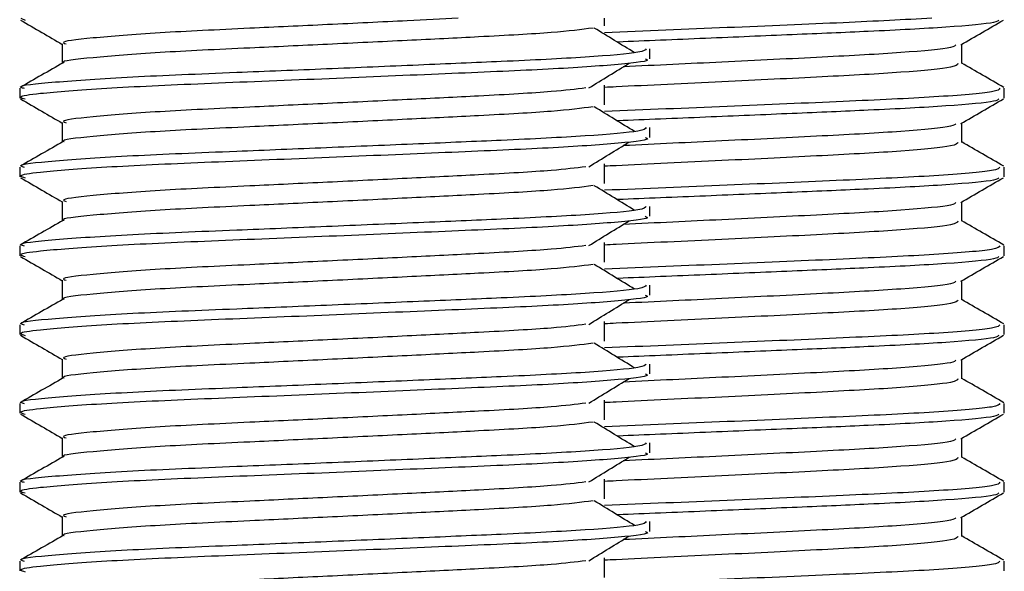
# Model space of a CAD drawing. Header units: millimetres. Extents: x 0 to 420, y 0 to 297.
# Tile 25 of 73: x 163.714 to 164.964, y 215.481 to 216.181. Entities that reach past the tile are written whole.
import ezdxf

# ---------------------------------------------------------------- set-up
doc = ezdxf.new("R2010")
doc.units = ezdxf.units.MM

msp = doc.modelspace()

# ---------------------------------------------------------------- linework, layer by layer
at = {"color": 7, "linetype": 'Continuous', "lineweight": 25}
for p, q in [((163.71594, 216.18329), (163.72136, 216.18085)), ((164.45686, 216.17356), (164.45686, 216.18329)), ((163.76856, 216.15079), (163.76856, 216.12631)), ((164.9103, 216.12579), (164.9103, 216.15017)), ((164.51443, 216.13196), (164.51443, 216.14444)), ((163.71443, 216.09443), (163.71443, 216.08195)), ((164.45686, 216.07356), (164.45686, 216.09856)), ((164.96443, 216.08195), (164.96443, 216.09443)), ((163.76856, 216.05079), (163.76856, 216.02631)), ((164.9103, 216.02579), (164.9103, 216.05017)), ((164.51443, 216.03196), (164.51443, 216.04444)), ((163.71443, 215.99443), (163.71443, 215.98195)), ((164.45686, 215.97356), (164.45686, 215.99856)), ((164.96443, 215.98195), (164.96443, 215.99443)), ((163.76856, 215.95079), (163.76856, 215.92631)), ((164.9103, 215.92579), (164.9103, 215.95017)), ((164.51443, 215.93196), (164.51443, 215.94444)), ((163.71443, 215.89443), (163.71443, 215.88195)), ((164.45686, 215.87356), (164.45686, 215.89856)), ((164.96443, 215.88195), (164.96443, 215.89443)), ((163.76856, 215.85079), (163.76856, 215.82631)), ((164.9103, 215.82579), (164.9103, 215.85017)), ((164.51443, 215.83196), (164.51443, 215.84444)), ((163.71443, 215.79443), (163.71443, 215.78195)), ((164.45686, 215.77356), (164.45686, 215.79856)), ((164.96443, 215.78195), (164.96443, 215.79443)), ((163.76856, 215.75079), (163.76856, 215.72631)), ((164.9103, 215.72579), (164.9103, 215.75017)), ((164.51443, 215.73196), (164.51443, 215.74444)), ((163.71443, 215.69443), (163.71443, 215.68195)), ((164.45686, 215.67356), (164.45686, 215.69856)), ((164.96443, 215.68195), (164.96443, 215.69443)), ((163.76856, 215.65079), (163.76856, 215.62631)), ((164.9103, 215.62579), (164.9103, 215.65017)), ((164.51443, 215.63196), (164.51443, 215.64444)), ((163.71443, 215.59443), (163.71443, 215.58195)), ((164.45686, 215.57356), (164.45686, 215.59856)), ((164.96443, 215.58195), (164.96443, 215.59443)), ((163.76856, 215.55079), (163.76856, 215.52631)), ((164.9103, 215.52579), (164.9103, 215.55017)), ((164.51443, 215.53196), (164.51443, 215.54444)), ((163.71443, 215.49443), (163.71443, 215.48195)), ((164.45686, 215.47356), (164.45686, 215.49856)), ((164.96443, 215.48195), (164.96443, 215.49443))]:
    msp.add_line(p, q, dxfattribs=at)
for points, knots in [([(163.71538, 216.18095), (163.72443, 216.17572), (163.74216, 216.16546), (163.75988, 216.1552), (163.76856, 216.15017)], [0, 0, 0, 0, 0.51023729, 1, 1, 1, 1]), ([(164.27118, 216.18329), (164.24995, 216.18223), (164.19822, 216.17964), (164.10544, 216.17515), (163.99548, 216.16996), (163.88516, 216.16485), (163.80312, 216.15814), (163.7648, 216.1537), (163.77185, 216.1512), (163.77324, 216.15071)], [0, 0, 0, 0, 0.1007343, 0.2454649, 0.3878399, 0.5730489, 0.7658875, 0.9540228, 1, 1, 1, 1]), ([(164.87253, 216.18329), (164.83714, 216.18143), (164.76459, 216.17762), (164.61204, 216.17133), (164.50877, 216.16708), (164.45698, 216.16494)], [0, 0, 0, 0, 0.3217909, 0.6598114, 1, 1, 1, 1]), ([(164.9575, 216.18085), (164.95662, 216.17987), (164.95409, 216.17707), (164.89638, 216.17187), (164.80387, 216.16691), (164.69521, 216.16237), (164.58649, 216.15772), (164.50767, 216.15453), (164.47323, 216.1531), (164.4729, 216.15309)], [0, 0, 0, 0, 0.1099841, 0.3167591, 0.5170862, 0.6741981, 0.8367143, 0.998434, 1, 1, 1, 1]), ([(164.90922, 216.14954), (164.91826, 216.15478), (164.93635, 216.16525), (164.95444, 216.17572), (164.96348, 216.18095)], [0, 0, 0, 0, 0.4999356, 1, 1, 1, 1]), ([(164.44242, 216.17085), (164.42724, 216.16891), (164.39615, 216.16493), (164.3069, 216.16), (164.20692, 216.15508), (164.10567, 216.15015), (163.99545, 216.14495), (163.88493, 216.13986), (163.8041, 216.13314), (163.76573, 216.12906), (163.77066, 216.12693), (163.77095, 216.12681)], [0, 0, 0, 0, 0.1249493, 0.2558292, 0.3601144, 0.4671821, 0.5725071, 0.7095196, 0.8521762, 0.9913534, 1, 1, 1, 1]), ([(164.49502, 216.13952), (164.48651, 216.14474), (164.4695, 216.15518), (164.45246, 216.16562), (164.44393, 216.17083)], [0, 0, 0, 0, 0.50001, 1, 1, 1, 1]), ([(164.50965, 216.14444), (164.50857, 216.14302), (164.50604, 216.13969), (164.43946, 216.13379), (164.33782, 216.12875), (164.22119, 216.12383), (164.10437, 216.1189), (163.97674, 216.1137), (163.84933, 216.10861), (163.75437, 216.10189), (163.71005, 216.09744), (163.71828, 216.09493), (163.71992, 216.09443)], [0, 0, 0, 0, 0.0884831, 0.2078733, 0.3229232, 0.4145941, 0.508708, 0.6012919, 0.7217331, 0.8471304, 0.9694726, 1, 1, 1, 1]), ([(164.90297, 216.14945), (164.90207, 216.14838), (164.89944, 216.1453), (164.83934, 216.13954), (164.73701, 216.13397), (164.609, 216.12772), (164.52255, 216.12361), (164.48072, 216.12163)], [0, 0, 0, 0, 0.11995858, 0.34707678, 0.56538636, 0.78969948, 1, 1, 1, 1]), ([(163.76944, 216.12682), (163.7604, 216.12159), (163.74232, 216.11112), (163.72423, 216.10066), (163.71519, 216.09542)], [0, 0, 0, 0, 0.4999318, 1, 1, 1, 1]), ([(164.50854, 216.13196), (164.51012, 216.13133), (164.5164, 216.12883), (164.47133, 216.12383), (164.37871, 216.11786), (164.24721, 216.11249), (164.09654, 216.106), (163.94532, 216.10011), (163.81592, 216.09422), (163.7413, 216.08806), (163.7106, 216.08395), (163.71852, 216.08167), (163.72136, 216.08085)], [0, 0, 0, 0, 0.0392666, 0.1562284, 0.2718014, 0.3845301, 0.5018235, 0.621601, 0.7409455, 0.8637639, 0.9510971, 1, 1, 1, 1]), ([(164.43702, 216.09484), (164.44553, 216.10006), (164.46254, 216.1105), (164.47959, 216.12094), (164.48811, 216.12616)], [0, 0, 0, 0, 0.4999887, 1, 1, 1, 1]), ([(164.90564, 216.12572), (164.90477, 216.12424), (164.90272, 216.12075), (164.83996, 216.11455), (164.73637, 216.10895), (164.60796, 216.10263), (164.50632, 216.09792), (164.46171, 216.0957), (164.45686, 216.09546)], [0, 0, 0, 0, 0.1531274, 0.3615065, 0.5618038, 0.7676092, 0.9747362, 1, 1, 1, 1]), ([(164.96368, 216.09542), (164.95463, 216.10066), (164.93684, 216.11095), (164.91905, 216.12125), (164.9103, 216.12631)], [0, 0, 0, 0, 0.50836813, 1, 1, 1, 1]), ([(164.43317, 216.09486), (164.42043, 216.09326), (164.39154, 216.08962), (164.30673, 216.085), (164.20696, 216.08008), (164.10567, 216.07515), (163.9954, 216.06995), (163.88519, 216.06485), (163.80312, 216.05814), (163.7648, 216.0537), (163.77185, 216.0512), (163.77324, 216.05071)], [0, 0, 0, 0, 0.1028652, 0.233268, 0.3371731, 0.4438505, 0.5487917, 0.6853047, 0.8274414, 0.9661113, 1, 1, 1, 1]), ([(164.95894, 216.09443), (164.95794, 216.09297), (164.95557, 216.08949), (164.8829, 216.0833), (164.76388, 216.07772), (164.6125, 216.07132), (164.50893, 216.06707), (164.45698, 216.06494)], [0, 0, 0, 0, 0.155969, 0.3700315, 0.5758007, 0.7872223, 1, 1, 1, 1]), ([(163.71538, 216.08095), (163.72443, 216.07572), (163.74216, 216.06546), (163.75988, 216.0552), (163.76856, 216.05017)], [0, 0, 0, 0, 0.5102373, 1, 1, 1, 1]), ([(164.9575, 216.08085), (164.95662, 216.07987), (164.95409, 216.07707), (164.89638, 216.07187), (164.80387, 216.06691), (164.69521, 216.06237), (164.58649, 216.05772), (164.50767, 216.05453), (164.47323, 216.0531), (164.4729, 216.05309)], [0, 0, 0, 0, 0.1099841, 0.3167591, 0.5170862, 0.6741981, 0.8367143, 0.998434, 1, 1, 1, 1]), ([(164.90922, 216.04954), (164.91826, 216.05478), (164.93635, 216.06525), (164.95444, 216.07572), (164.96348, 216.08095)], [0, 0, 0, 0, 0.4999356, 1, 1, 1, 1]), ([(164.44242, 216.07085), (164.42724, 216.06891), (164.39615, 216.06493), (164.3069, 216.06), (164.20692, 216.05508), (164.10567, 216.05015), (163.99545, 216.04495), (163.88493, 216.03986), (163.8041, 216.03314), (163.76573, 216.02906), (163.77066, 216.02693), (163.77095, 216.02681)], [0, 0, 0, 0, 0.1249493, 0.2558292, 0.3601144, 0.4671821, 0.5725071, 0.7095196, 0.8521762, 0.9913534, 1, 1, 1, 1]), ([(164.49502, 216.03952), (164.48651, 216.04474), (164.4695, 216.05518), (164.45246, 216.06562), (164.44393, 216.07083)], [0, 0, 0, 0, 0.50001, 1, 1, 1, 1]), ([(164.50965, 216.04444), (164.50857, 216.04302), (164.50604, 216.03969), (164.43946, 216.03379), (164.33782, 216.02875), (164.22119, 216.02383), (164.10437, 216.0189), (163.97674, 216.0137), (163.84933, 216.00861), (163.75437, 216.00189), (163.71005, 215.99744), (163.71828, 215.99493), (163.71992, 215.99443)], [0, 0, 0, 0, 0.08848308, 0.20787331, 0.32292323, 0.41459405, 0.50870798, 0.60129187, 0.72173315, 0.84713038, 0.96947255, 1, 1, 1, 1]), ([(164.90297, 216.04945), (164.90207, 216.04838), (164.89944, 216.0453), (164.83934, 216.03954), (164.73701, 216.03397), (164.609, 216.02772), (164.52255, 216.02361), (164.48072, 216.02163)], [0, 0, 0, 0, 0.1199586, 0.3470768, 0.5653864, 0.7896995, 1, 1, 1, 1]), ([(163.76944, 216.02682), (163.7604, 216.02159), (163.74232, 216.01112), (163.72423, 216.00066), (163.71519, 215.99542)], [0, 0, 0, 0, 0.4999318, 1, 1, 1, 1]), ([(164.50854, 216.03196), (164.51012, 216.03133), (164.5164, 216.02883), (164.47133, 216.02383), (164.37871, 216.01786), (164.24721, 216.01249), (164.09654, 216.006), (163.94532, 216.00011), (163.81592, 215.99422), (163.7413, 215.98806), (163.7106, 215.98395), (163.71852, 215.98167), (163.72136, 215.98085)], [0, 0, 0, 0, 0.0392666, 0.1562284, 0.2718014, 0.3845301, 0.5018235, 0.621601, 0.7409455, 0.8637639, 0.9510971, 1, 1, 1, 1]), ([(164.43702, 215.99484), (164.44553, 216.00006), (164.46254, 216.0105), (164.47959, 216.02094), (164.48811, 216.02616)], [0, 0, 0, 0, 0.4999887, 1, 1, 1, 1]), ([(164.90564, 216.02572), (164.90477, 216.02424), (164.90272, 216.02075), (164.83996, 216.01455), (164.73637, 216.00895), (164.60796, 216.00263), (164.50632, 215.99792), (164.46171, 215.9957), (164.45686, 215.99546)], [0, 0, 0, 0, 0.1531274, 0.3615065, 0.5618038, 0.7676092, 0.9747362, 1, 1, 1, 1]), ([(164.96368, 215.99542), (164.95463, 216.00066), (164.93684, 216.01095), (164.91905, 216.02125), (164.9103, 216.02631)], [0, 0, 0, 0, 0.5083681, 1, 1, 1, 1]), ([(164.43317, 215.99486), (164.42043, 215.99326), (164.39154, 215.98962), (164.30673, 215.985), (164.20696, 215.98008), (164.10567, 215.97515), (163.9954, 215.96995), (163.88519, 215.96485), (163.80312, 215.95814), (163.7648, 215.9537), (163.77185, 215.9512), (163.77324, 215.95071)], [0, 0, 0, 0, 0.1028652, 0.233268, 0.3371731, 0.4438505, 0.5487917, 0.6853047, 0.8274414, 0.9661113, 1, 1, 1, 1]), ([(164.95894, 215.99443), (164.95794, 215.99297), (164.95557, 215.98949), (164.8829, 215.9833), (164.76388, 215.97772), (164.6125, 215.97132), (164.50893, 215.96707), (164.45698, 215.96494)], [0, 0, 0, 0, 0.155969, 0.3700315, 0.5758007, 0.7872223, 1, 1, 1, 1]), ([(163.71538, 215.98095), (163.72443, 215.97572), (163.74216, 215.96546), (163.75988, 215.9552), (163.76856, 215.95017)], [0, 0, 0, 0, 0.5102373, 1, 1, 1, 1]), ([(164.9575, 215.98085), (164.95662, 215.97987), (164.95409, 215.97707), (164.89638, 215.97187), (164.80387, 215.96691), (164.69521, 215.96237), (164.58649, 215.95772), (164.50767, 215.95453), (164.47323, 215.9531), (164.4729, 215.95309)], [0, 0, 0, 0, 0.1099841, 0.3167591, 0.5170862, 0.6741981, 0.8367143, 0.998434, 1, 1, 1, 1]), ([(164.90922, 215.94954), (164.91826, 215.95478), (164.93635, 215.96525), (164.95444, 215.97572), (164.96348, 215.98095)], [0, 0, 0, 0, 0.4999356, 1, 1, 1, 1]), ([(164.44242, 215.97085), (164.42724, 215.96891), (164.39615, 215.96493), (164.3069, 215.96), (164.20692, 215.95508), (164.10567, 215.95015), (163.99545, 215.94495), (163.88493, 215.93986), (163.8041, 215.93314), (163.76573, 215.92906), (163.77066, 215.92693), (163.77095, 215.92681)], [0, 0, 0, 0, 0.1249493, 0.2558292, 0.3601144, 0.4671821, 0.5725071, 0.7095196, 0.8521762, 0.9913534, 1, 1, 1, 1]), ([(164.49502, 215.93952), (164.48651, 215.94474), (164.4695, 215.95518), (164.45246, 215.96562), (164.44393, 215.97083)], [0, 0, 0, 0, 0.50001, 1, 1, 1, 1]), ([(164.50965, 215.94444), (164.50857, 215.94302), (164.50604, 215.93969), (164.43946, 215.93379), (164.33782, 215.92875), (164.22119, 215.92383), (164.10437, 215.9189), (163.97674, 215.9137), (163.84933, 215.90861), (163.75437, 215.90189), (163.71005, 215.89744), (163.71828, 215.89493), (163.71992, 215.89443)], [0, 0, 0, 0, 0.08848308, 0.20787331, 0.32292323, 0.41459405, 0.50870798, 0.60129187, 0.72173315, 0.84713038, 0.96947255, 1, 1, 1, 1]), ([(164.90297, 215.94945), (164.90207, 215.94838), (164.89944, 215.9453), (164.83934, 215.93954), (164.73701, 215.93397), (164.609, 215.92772), (164.52255, 215.92361), (164.48072, 215.92163)], [0, 0, 0, 0, 0.1199586, 0.3470768, 0.5653864, 0.7896995, 1, 1, 1, 1]), ([(163.76944, 215.92682), (163.7604, 215.92159), (163.74232, 215.91112), (163.72423, 215.90066), (163.71519, 215.89542)], [0, 0, 0, 0, 0.4999318, 1, 1, 1, 1]), ([(164.50854, 215.93196), (164.51012, 215.93133), (164.5164, 215.92883), (164.47133, 215.92383), (164.37871, 215.91786), (164.24721, 215.91249), (164.09654, 215.906), (163.94532, 215.90011), (163.81592, 215.89422), (163.7413, 215.88806), (163.7106, 215.88395), (163.71852, 215.88167), (163.72136, 215.88085)], [0, 0, 0, 0, 0.0392666, 0.1562284, 0.2718014, 0.3845301, 0.5018235, 0.621601, 0.7409455, 0.8637639, 0.9510971, 1, 1, 1, 1]), ([(164.43702, 215.89484), (164.44553, 215.90006), (164.46254, 215.9105), (164.47959, 215.92094), (164.48811, 215.92616)], [0, 0, 0, 0, 0.4999887, 1, 1, 1, 1]), ([(164.90564, 215.92572), (164.90477, 215.92424), (164.90272, 215.92075), (164.83996, 215.91455), (164.73637, 215.90895), (164.60796, 215.90263), (164.50632, 215.89792), (164.46171, 215.8957), (164.45686, 215.89546)], [0, 0, 0, 0, 0.1531274, 0.3615065, 0.5618038, 0.7676092, 0.9747362, 1, 1, 1, 1]), ([(164.96368, 215.89542), (164.95463, 215.90066), (164.93684, 215.91095), (164.91905, 215.92125), (164.9103, 215.92631)], [0, 0, 0, 0, 0.5083681, 1, 1, 1, 1]), ([(164.43317, 215.89486), (164.42043, 215.89326), (164.39154, 215.88962), (164.30673, 215.885), (164.20696, 215.88008), (164.10567, 215.87515), (163.9954, 215.86995), (163.88519, 215.86485), (163.80312, 215.85814), (163.7648, 215.8537), (163.77185, 215.8512), (163.77324, 215.85071)], [0, 0, 0, 0, 0.1028652, 0.233268, 0.3371731, 0.4438505, 0.5487917, 0.6853047, 0.8274414, 0.9661113, 1, 1, 1, 1]), ([(164.95894, 215.89443), (164.95794, 215.89297), (164.95557, 215.88949), (164.8829, 215.8833), (164.76388, 215.87772), (164.6125, 215.87132), (164.50893, 215.86707), (164.45698, 215.86494)], [0, 0, 0, 0, 0.155969, 0.3700315, 0.5758007, 0.7872223, 1, 1, 1, 1]), ([(163.71538, 215.88095), (163.72443, 215.87572), (163.74216, 215.86546), (163.75988, 215.8552), (163.76856, 215.85017)], [0, 0, 0, 0, 0.5102373, 1, 1, 1, 1]), ([(164.9575, 215.88085), (164.95662, 215.87987), (164.95409, 215.87707), (164.89638, 215.87187), (164.80387, 215.86691), (164.69521, 215.86237), (164.58649, 215.85772), (164.50767, 215.85453), (164.47323, 215.8531), (164.4729, 215.85309)], [0, 0, 0, 0, 0.1099841, 0.3167591, 0.5170862, 0.6741981, 0.8367143, 0.998434, 1, 1, 1, 1]), ([(164.90922, 215.84954), (164.91826, 215.85478), (164.93635, 215.86525), (164.95444, 215.87572), (164.96348, 215.88095)], [0, 0, 0, 0, 0.4999356, 1, 1, 1, 1]), ([(164.44242, 215.87085), (164.42724, 215.86891), (164.39615, 215.86493), (164.3069, 215.86), (164.20692, 215.85508), (164.10567, 215.85015), (163.99545, 215.84495), (163.88493, 215.83986), (163.8041, 215.83314), (163.76573, 215.82906), (163.77066, 215.82693), (163.77095, 215.82681)], [0, 0, 0, 0, 0.1249493, 0.2558292, 0.3601144, 0.4671821, 0.5725071, 0.7095196, 0.8521762, 0.9913534, 1, 1, 1, 1]), ([(164.49502, 215.83952), (164.48651, 215.84474), (164.4695, 215.85518), (164.45246, 215.86562), (164.44393, 215.87083)], [0, 0, 0, 0, 0.50001, 1, 1, 1, 1]), ([(164.50965, 215.84444), (164.50857, 215.84302), (164.50604, 215.83969), (164.43946, 215.83379), (164.33782, 215.82875), (164.22119, 215.82383), (164.10437, 215.8189), (163.97674, 215.8137), (163.84933, 215.80861), (163.75437, 215.80189), (163.71005, 215.79744), (163.71828, 215.79493), (163.71992, 215.79443)], [0, 0, 0, 0, 0.0884831, 0.2078733, 0.3229232, 0.4145941, 0.508708, 0.6012919, 0.7217331, 0.8471304, 0.9694726, 1, 1, 1, 1]), ([(164.90297, 215.84945), (164.90207, 215.84838), (164.89944, 215.8453), (164.83934, 215.83954), (164.73701, 215.83397), (164.609, 215.82772), (164.52255, 215.82361), (164.48072, 215.82163)], [0, 0, 0, 0, 0.1199586, 0.3470768, 0.5653864, 0.7896995, 1, 1, 1, 1]), ([(163.76944, 215.82682), (163.7604, 215.82159), (163.74232, 215.81112), (163.72423, 215.80066), (163.71519, 215.79542)], [0, 0, 0, 0, 0.4999318, 1, 1, 1, 1]), ([(164.50854, 215.83196), (164.51012, 215.83133), (164.5164, 215.82883), (164.47133, 215.82383), (164.37871, 215.81786), (164.24721, 215.81249), (164.09654, 215.806), (163.94532, 215.80011), (163.81592, 215.79422), (163.7413, 215.78806), (163.7106, 215.78395), (163.71852, 215.78167), (163.72136, 215.78085)], [0, 0, 0, 0, 0.0392666, 0.1562284, 0.2718014, 0.3845301, 0.5018235, 0.621601, 0.7409455, 0.8637639, 0.9510971, 1, 1, 1, 1]), ([(164.43702, 215.79484), (164.44553, 215.80006), (164.46254, 215.8105), (164.47959, 215.82094), (164.48811, 215.82616)], [0, 0, 0, 0, 0.4999887, 1, 1, 1, 1]), ([(164.90564, 215.82572), (164.90477, 215.82424), (164.90272, 215.82075), (164.83996, 215.81455), (164.73637, 215.80895), (164.60796, 215.80263), (164.50632, 215.79792), (164.46171, 215.7957), (164.45686, 215.79546)], [0, 0, 0, 0, 0.1531274, 0.3615065, 0.5618038, 0.7676092, 0.9747362, 1, 1, 1, 1]), ([(164.96368, 215.79542), (164.95463, 215.80066), (164.93684, 215.81095), (164.91905, 215.82125), (164.9103, 215.82631)], [0, 0, 0, 0, 0.5083681, 1, 1, 1, 1]), ([(164.43317, 215.79486), (164.42043, 215.79326), (164.39154, 215.78962), (164.30673, 215.785), (164.20696, 215.78008), (164.10567, 215.77515), (163.9954, 215.76995), (163.88519, 215.76485), (163.80312, 215.75814), (163.7648, 215.7537), (163.77185, 215.7512), (163.77324, 215.75071)], [0, 0, 0, 0, 0.1028652, 0.233268, 0.3371731, 0.4438505, 0.5487917, 0.6853047, 0.8274414, 0.9661113, 1, 1, 1, 1]), ([(164.95894, 215.79443), (164.95794, 215.79297), (164.95557, 215.78949), (164.8829, 215.7833), (164.76388, 215.77772), (164.6125, 215.77132), (164.50893, 215.76707), (164.45698, 215.76494)], [0, 0, 0, 0, 0.155969, 0.3700315, 0.5758007, 0.7872223, 1, 1, 1, 1]), ([(163.71538, 215.78095), (163.72443, 215.77572), (163.74216, 215.76546), (163.75988, 215.7552), (163.76856, 215.75017)], [0, 0, 0, 0, 0.51023729, 1, 1, 1, 1]), ([(164.9575, 215.78085), (164.95662, 215.77987), (164.95409, 215.77707), (164.89638, 215.77187), (164.80387, 215.76691), (164.69521, 215.76237), (164.58649, 215.75772), (164.50767, 215.75453), (164.47323, 215.7531), (164.4729, 215.75309)], [0, 0, 0, 0, 0.1099841, 0.3167591, 0.5170862, 0.6741981, 0.8367143, 0.998434, 1, 1, 1, 1]), ([(164.90922, 215.74954), (164.91826, 215.75478), (164.93635, 215.76525), (164.95444, 215.77572), (164.96348, 215.78095)], [0, 0, 0, 0, 0.4999356, 1, 1, 1, 1]), ([(164.44242, 215.77085), (164.42724, 215.76891), (164.39615, 215.76493), (164.3069, 215.76), (164.20692, 215.75508), (164.10567, 215.75015), (163.99545, 215.74495), (163.88493, 215.73986), (163.8041, 215.73314), (163.76573, 215.72906), (163.77066, 215.72693), (163.77095, 215.72681)], [0, 0, 0, 0, 0.1249493, 0.2558292, 0.3601144, 0.4671821, 0.5725071, 0.7095196, 0.8521762, 0.9913534, 1, 1, 1, 1]), ([(164.49502, 215.73952), (164.48651, 215.74474), (164.4695, 215.75518), (164.45246, 215.76562), (164.44393, 215.77083)], [0, 0, 0, 0, 0.50001, 1, 1, 1, 1]), ([(164.50965, 215.74444), (164.50857, 215.74302), (164.50604, 215.73969), (164.43946, 215.73379), (164.33782, 215.72875), (164.22119, 215.72383), (164.10437, 215.7189), (163.97674, 215.7137), (163.84933, 215.70861), (163.75437, 215.70189), (163.71005, 215.69744), (163.71828, 215.69493), (163.71992, 215.69443)], [0, 0, 0, 0, 0.0884831, 0.2078733, 0.3229232, 0.4145941, 0.508708, 0.6012919, 0.7217331, 0.8471304, 0.9694726, 1, 1, 1, 1]), ([(164.90297, 215.74945), (164.90207, 215.74838), (164.89944, 215.7453), (164.83934, 215.73954), (164.73701, 215.73397), (164.609, 215.72772), (164.52255, 215.72361), (164.48072, 215.72163)], [0, 0, 0, 0, 0.1199586, 0.3470768, 0.5653864, 0.7896995, 1, 1, 1, 1]), ([(163.76944, 215.72682), (163.7604, 215.72159), (163.74232, 215.71112), (163.72423, 215.70066), (163.71519, 215.69542)], [0, 0, 0, 0, 0.4999318, 1, 1, 1, 1]), ([(164.50854, 215.73196), (164.51012, 215.73133), (164.5164, 215.72883), (164.47133, 215.72383), (164.37871, 215.71786), (164.24721, 215.71249), (164.09654, 215.706), (163.94532, 215.70011), (163.81592, 215.69422), (163.7413, 215.68806), (163.7106, 215.68395), (163.71852, 215.68167), (163.72136, 215.68085)], [0, 0, 0, 0, 0.0392666, 0.1562284, 0.2718014, 0.3845301, 0.5018235, 0.621601, 0.7409455, 0.8637639, 0.9510971, 1, 1, 1, 1]), ([(164.43702, 215.69484), (164.44553, 215.70006), (164.46254, 215.7105), (164.47959, 215.72094), (164.48811, 215.72616)], [0, 0, 0, 0, 0.4999887, 1, 1, 1, 1]), ([(164.90564, 215.72572), (164.90477, 215.72424), (164.90272, 215.72075), (164.83996, 215.71455), (164.73637, 215.70895), (164.60796, 215.70263), (164.50632, 215.69792), (164.46171, 215.6957), (164.45686, 215.69546)], [0, 0, 0, 0, 0.1531274, 0.3615065, 0.5618038, 0.7676092, 0.9747362, 1, 1, 1, 1]), ([(164.96368, 215.69542), (164.95463, 215.70066), (164.93684, 215.71095), (164.91905, 215.72125), (164.9103, 215.72631)], [0, 0, 0, 0, 0.5083681, 1, 1, 1, 1]), ([(164.43317, 215.69486), (164.42043, 215.69326), (164.39154, 215.68962), (164.30673, 215.685), (164.20696, 215.68008), (164.10567, 215.67515), (163.9954, 215.66995), (163.88519, 215.66485), (163.80312, 215.65814), (163.7648, 215.6537), (163.77185, 215.6512), (163.77324, 215.65071)], [0, 0, 0, 0, 0.1028652, 0.233268, 0.3371731, 0.4438505, 0.5487917, 0.6853047, 0.8274414, 0.9661113, 1, 1, 1, 1]), ([(164.95894, 215.69443), (164.95794, 215.69297), (164.95557, 215.68949), (164.8829, 215.6833), (164.76388, 215.67772), (164.6125, 215.67132), (164.50893, 215.66707), (164.45698, 215.66494)], [0, 0, 0, 0, 0.155969, 0.3700315, 0.5758007, 0.7872223, 1, 1, 1, 1]), ([(163.71538, 215.68095), (163.72443, 215.67572), (163.74216, 215.66546), (163.75988, 215.6552), (163.76856, 215.65017)], [0, 0, 0, 0, 0.51023729, 1, 1, 1, 1]), ([(164.9575, 215.68085), (164.95662, 215.67987), (164.95409, 215.67707), (164.89638, 215.67187), (164.80387, 215.66691), (164.69521, 215.66237), (164.58649, 215.65772), (164.50767, 215.65453), (164.47323, 215.6531), (164.4729, 215.65309)], [0, 0, 0, 0, 0.1099841, 0.3167591, 0.5170862, 0.6741981, 0.8367143, 0.998434, 1, 1, 1, 1]), ([(164.90922, 215.64954), (164.91826, 215.65478), (164.93635, 215.66525), (164.95444, 215.67572), (164.96348, 215.68095)], [0, 0, 0, 0, 0.49993563, 1, 1, 1, 1]), ([(164.44242, 215.67085), (164.42724, 215.66891), (164.39615, 215.66493), (164.3069, 215.66), (164.20692, 215.65508), (164.10567, 215.65015), (163.99545, 215.64495), (163.88493, 215.63986), (163.8041, 215.63314), (163.76573, 215.62906), (163.77066, 215.62693), (163.77095, 215.62681)], [0, 0, 0, 0, 0.1249493, 0.2558292, 0.3601144, 0.4671821, 0.5725071, 0.7095196, 0.8521762, 0.9913534, 1, 1, 1, 1]), ([(164.49502, 215.63952), (164.48651, 215.64474), (164.4695, 215.65518), (164.45246, 215.66562), (164.44393, 215.67083)], [0, 0, 0, 0, 0.50001, 1, 1, 1, 1]), ([(164.50965, 215.64444), (164.50857, 215.64302), (164.50604, 215.63969), (164.43946, 215.63379), (164.33782, 215.62875), (164.22119, 215.62383), (164.10437, 215.6189), (163.97674, 215.6137), (163.84933, 215.60861), (163.75437, 215.60189), (163.71005, 215.59744), (163.71828, 215.59493), (163.71992, 215.59443)], [0, 0, 0, 0, 0.08848308, 0.20787331, 0.32292323, 0.41459405, 0.50870798, 0.60129187, 0.72173315, 0.84713038, 0.96947255, 1, 1, 1, 1]), ([(164.90297, 215.64945), (164.90207, 215.64838), (164.89944, 215.6453), (164.83934, 215.63954), (164.73701, 215.63397), (164.609, 215.62772), (164.52255, 215.62361), (164.48072, 215.62163)], [0, 0, 0, 0, 0.1199586, 0.3470768, 0.5653864, 0.7896995, 1, 1, 1, 1]), ([(163.76944, 215.62682), (163.7604, 215.62159), (163.74232, 215.61112), (163.72423, 215.60066), (163.71519, 215.59542)], [0, 0, 0, 0, 0.4999318, 1, 1, 1, 1]), ([(164.50854, 215.63196), (164.51012, 215.63133), (164.5164, 215.62883), (164.47133, 215.62383), (164.37871, 215.61786), (164.24721, 215.61249), (164.09654, 215.606), (163.94532, 215.60011), (163.81592, 215.59422), (163.7413, 215.58806), (163.7106, 215.58395), (163.71852, 215.58167), (163.72136, 215.58085)], [0, 0, 0, 0, 0.0392666, 0.1562284, 0.2718014, 0.3845301, 0.5018235, 0.621601, 0.7409455, 0.8637639, 0.9510971, 1, 1, 1, 1]), ([(164.43702, 215.59484), (164.44553, 215.60006), (164.46254, 215.6105), (164.47959, 215.62094), (164.48811, 215.62616)], [0, 0, 0, 0, 0.4999887, 1, 1, 1, 1]), ([(164.90564, 215.62572), (164.90477, 215.62424), (164.90272, 215.62075), (164.83996, 215.61455), (164.73637, 215.60895), (164.60796, 215.60263), (164.50632, 215.59792), (164.46171, 215.5957), (164.45686, 215.59546)], [0, 0, 0, 0, 0.1531274, 0.3615065, 0.5618038, 0.7676092, 0.9747362, 1, 1, 1, 1]), ([(164.96368, 215.59542), (164.95463, 215.60066), (164.93684, 215.61095), (164.91905, 215.62125), (164.9103, 215.62631)], [0, 0, 0, 0, 0.5083681, 1, 1, 1, 1]), ([(164.43317, 215.59486), (164.42043, 215.59326), (164.39154, 215.58962), (164.30673, 215.585), (164.20696, 215.58008), (164.10567, 215.57515), (163.9954, 215.56995), (163.88519, 215.56485), (163.80312, 215.55814), (163.7648, 215.5537), (163.77185, 215.5512), (163.77324, 215.55071)], [0, 0, 0, 0, 0.1028652, 0.233268, 0.3371731, 0.4438505, 0.5487917, 0.6853047, 0.8274414, 0.9661113, 1, 1, 1, 1]), ([(164.95894, 215.59443), (164.95794, 215.59297), (164.95557, 215.58949), (164.8829, 215.5833), (164.76388, 215.57772), (164.6125, 215.57132), (164.50893, 215.56707), (164.45698, 215.56494)], [0, 0, 0, 0, 0.155969, 0.3700315, 0.5758007, 0.7872223, 1, 1, 1, 1]), ([(163.71538, 215.58095), (163.72443, 215.57572), (163.74216, 215.56546), (163.75988, 215.5552), (163.76856, 215.55017)], [0, 0, 0, 0, 0.5102373, 1, 1, 1, 1]), ([(164.9575, 215.58085), (164.95662, 215.57987), (164.95409, 215.57707), (164.89638, 215.57187), (164.80387, 215.56691), (164.69521, 215.56237), (164.58649, 215.55772), (164.50767, 215.55453), (164.47323, 215.5531), (164.4729, 215.55309)], [0, 0, 0, 0, 0.1099841, 0.3167591, 0.5170862, 0.6741981, 0.8367143, 0.998434, 1, 1, 1, 1]), ([(164.90922, 215.54954), (164.91826, 215.55478), (164.93635, 215.56525), (164.95444, 215.57572), (164.96348, 215.58095)], [0, 0, 0, 0, 0.4999356, 1, 1, 1, 1]), ([(164.44242, 215.57085), (164.42724, 215.56891), (164.39615, 215.56493), (164.3069, 215.56), (164.20692, 215.55508), (164.10567, 215.55015), (163.99545, 215.54495), (163.88493, 215.53986), (163.8041, 215.53314), (163.76573, 215.52906), (163.77066, 215.52693), (163.77095, 215.52681)], [0, 0, 0, 0, 0.12494928, 0.25582918, 0.3601144, 0.46718207, 0.57250713, 0.70951956, 0.8521762, 0.99135341, 1, 1, 1, 1]), ([(164.49502, 215.53952), (164.48651, 215.54474), (164.4695, 215.55518), (164.45246, 215.56562), (164.44393, 215.57083)], [0, 0, 0, 0, 0.50001, 1, 1, 1, 1]), ([(164.50965, 215.54444), (164.50857, 215.54302), (164.50604, 215.53969), (164.43946, 215.53379), (164.33782, 215.52875), (164.22119, 215.52383), (164.10437, 215.5189), (163.97674, 215.5137), (163.84933, 215.50861), (163.75437, 215.50189), (163.71005, 215.49744), (163.71828, 215.49493), (163.71992, 215.49443)], [0, 0, 0, 0, 0.0884831, 0.2078733, 0.3229232, 0.4145941, 0.508708, 0.6012919, 0.7217331, 0.8471304, 0.9694726, 1, 1, 1, 1]), ([(164.90297, 215.54945), (164.90207, 215.54838), (164.89944, 215.5453), (164.83934, 215.53954), (164.73701, 215.53397), (164.609, 215.52772), (164.52255, 215.52361), (164.48072, 215.52163)], [0, 0, 0, 0, 0.1199586, 0.3470768, 0.5653864, 0.7896995, 1, 1, 1, 1]), ([(163.76944, 215.52682), (163.7604, 215.52159), (163.74232, 215.51112), (163.72423, 215.50066), (163.71519, 215.49542)], [0, 0, 0, 0, 0.4999318, 1, 1, 1, 1]), ([(164.50854, 215.53196), (164.51012, 215.53133), (164.5164, 215.52883), (164.47133, 215.52383), (164.37871, 215.51786), (164.24721, 215.51249), (164.09654, 215.506), (163.94532, 215.50011), (163.81592, 215.49422), (163.7413, 215.48806), (163.7106, 215.48395), (163.71852, 215.48167), (163.72136, 215.48085)], [0, 0, 0, 0, 0.0392666, 0.1562284, 0.2718014, 0.3845301, 0.5018235, 0.621601, 0.7409455, 0.8637639, 0.9510971, 1, 1, 1, 1]), ([(164.43702, 215.49484), (164.44553, 215.50006), (164.46254, 215.5105), (164.47959, 215.52094), (164.48811, 215.52616)], [0, 0, 0, 0, 0.4999887, 1, 1, 1, 1]), ([(164.90564, 215.52572), (164.90477, 215.52424), (164.90272, 215.52075), (164.83996, 215.51455), (164.73637, 215.50895), (164.60796, 215.50263), (164.50632, 215.49792), (164.46171, 215.4957), (164.45686, 215.49546)], [0, 0, 0, 0, 0.15312742, 0.36150652, 0.56180379, 0.76760925, 0.97473624, 1, 1, 1, 1]), ([(164.96368, 215.49542), (164.95463, 215.50066), (164.93684, 215.51095), (164.91905, 215.52125), (164.9103, 215.52631)], [0, 0, 0, 0, 0.5083681, 1, 1, 1, 1]), ([(164.43317, 215.49486), (164.42043, 215.49326), (164.39154, 215.48962), (164.30673, 215.485), (164.20696, 215.48008), (164.10567, 215.47515), (163.9954, 215.46995), (163.88519, 215.46485), (163.80312, 215.45814), (163.7648, 215.4537), (163.77185, 215.4512), (163.77324, 215.45071)], [0, 0, 0, 0, 0.1028652, 0.233268, 0.3371731, 0.4438505, 0.5487917, 0.6853047, 0.8274414, 0.9661113, 1, 1, 1, 1]), ([(164.95894, 215.49443), (164.95794, 215.49297), (164.95557, 215.48949), (164.8829, 215.4833), (164.76388, 215.47772), (164.6125, 215.47132), (164.50893, 215.46707), (164.45698, 215.46494)], [0, 0, 0, 0, 0.155969, 0.3700315, 0.5758007, 0.7872223, 1, 1, 1, 1])]:
    msp.add_open_spline(points, degree=3, knots=knots, dxfattribs=at)

doc.saveas('drawing.dxf')
